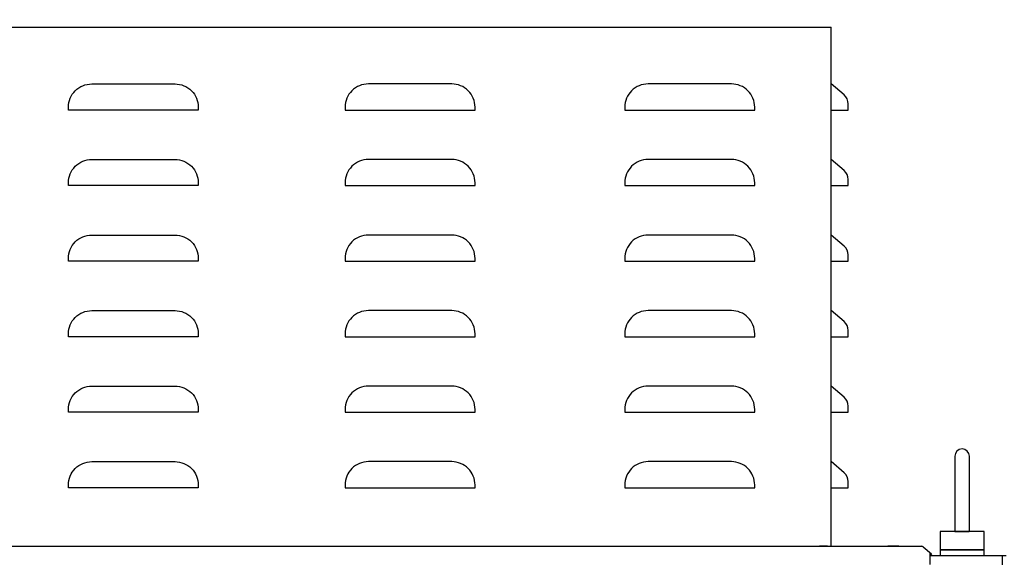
# Model space of a CAD drawing. Header units: inches. Extents: x 1399 to 7113, y 2289 to 6261.
# Tile 60 of 76: x 4308 to 4844, y 5037 to 5330. Entities that reach past the tile are written whole.
import ezdxf

# ---------------------------------------------------------------- set-up
doc = ezdxf.new("R2010")
doc.units = ezdxf.units.IN
doc.header["$MEASUREMENT"] = 0
doc.styles.get("Standard").update_dxf_attribs({"font": 'ARIALN.TTF'})
doc.dimstyles.get("Standard").update_dxf_attribs({"dimtxt": 25, "dimasz": 20, "dimexe": 5, "dimexo": 5, "dimgap": 10, "dimtad": 0, "dimtih": 1, "dimtoh": 1, "dimzin": 0, "dimdsep": 46, "dimtxsty": 'Standard', "dimcen": 10, "dimadec": 0, "dimazin": 0, "dimtfac": 1, "dimtofl": 0, "dimtmove": 0, "dimatfit": 3, "dimfxl": 1, "dimtolj": 1, "dimtzin": 0, "dimarcsym": 0})

# ---------------------------------------------------------------- blocks, each defined once
blk = doc.blocks.new('ENCL_FRONT')
for p, q in [((372, 2155.5), (372, 2115.5)), ((380, 2115.5), (380, 2155.5)), ((388, 2114.5), (364, 2114.5)), ((364, 2114.5), (364, 2104.5)), ((372.13, 2114.5), (372.14, 2114.5)), ((372.14, 2114.5), (372.2, 2114.5)), ((372.2, 2114.5), (372.29, 2114.5)), ((372.29, 2114.5), (372.45, 2114.5)), ((372.45, 2114.5), (372.6, 2114.5)), ((372.6, 2114.5), (372.79, 2114.5)), ((372.79, 2114.5), (373.02, 2114.5)), ((373.02, 2114.5), (373.3, 2114.5)), ((373.3, 2114.5), (373.54, 2114.5)), ((373.54, 2114.5), (373.83, 2114.5)), ((373.83, 2114.5), (374.14, 2114.5)), ((374.14, 2114.5), (374.49, 2114.5)), ((374.49, 2114.5), (374.79, 2114.5)), ((374.79, 2114.5), (375.11, 2114.5)), ((375.11, 2114.5), (375.46, 2114.5)), ((375.46, 2114.5), (375.82, 2114.5)), ((375.82, 2114.5), (376.14, 2114.5)), ((376.14, 2114.5), (376.45, 2114.5)), ((376.45, 2114.5), (376.82, 2114.5)), ((376.82, 2114.5), (377.17, 2114.5)), ((377.17, 2114.5), (377.49, 2114.5)), ((377.49, 2114.5), (377.79, 2114.5)), ((377.79, 2114.5), (378.14, 2114.5)), ((378.14, 2114.5), (378.44, 2114.5)), ((378.44, 2114.5), (378.72, 2114.5)), ((378.72, 2114.5), (378.95, 2114.5)), ((378.95, 2114.5), (379.22, 2114.5)), ((379.22, 2114.5), (379.41, 2114.5)), ((379.41, 2114.5), (379.61, 2114.5)), ((379.61, 2114.5), (379.73, 2114.5)), ((379.73, 2114.5), (379.78, 2114.5)), ((379.78, 2114.5), (379.82, 2114.5)), ((379.82, 2114.5), (379.86, 2114.5)), ((379.86, 2114.5), (379.87, 2114.5)), ((379.87, 2114.5), (379.87, 2114.5)), ((388, 2104.5), (388, 2114.5)), ((-353.73, 2106.5), (353.36, 2106.5)), ((-353.73, 2106.5), (354.09, 2106.5)), ((302.72, 2106.5), (298.28, 2106.5)), ((341.5, 2106.5), (335.5, 2106.5)), ((354.73, 2106.27), (359.36, 2102.39)), ((388, 2104.5), (364, 2104.5)), ((364, 2104.5), (388, 2104.5)), ((364, 2104.5), (364, 2101.5)), ((382.25, 2104.5), (369.75, 2104.5)), ((382, 2104.5), (370, 2104.5)), ((371.07, 2104.5), (380.93, 2104.5)), ((388, 2101.5), (388, 2104.5)), ((358.5, 2102.97), (358.5, 2096.5)), ((358.71, 2101.62), (358.5, 2101.8)), ((358.5, 2101.5), (359.85, 2101.5)), ((358.5, 2101.5), (360, 2101.5)), ((359.36, 2102.39), (358.71, 2101.62)), ((360, 2101.5), (400, 2101.5)), ((397.9, 2101.5), (397.9, 2069.3))]:
    blk.add_line(p, q)
for centre, radius, start, end in [((376, 2155.5), 4, 0, 180), ((376, 2115.5), 4, 180, 194.4775), ((376, 2115.5), 4, 345.5235, 0.001), ((354.09, 2105.5), 1, 50, 90)]:
    blk.add_arc(centre, radius, start, end)
blk = doc.blocks.new('TOP_FAN_FRONT')
at = {"linetype": 'Continuous'}
for p in [(-304.8, 282.7), (304.8, 27.38), (304.8, 0)]:
    blk.add_line(p, (304.8, 282.7), dxfattribs=at)
blk.add_line((-304.8, 0), (304.8, 0))
for points in [[(-110.78, 237.6), (-110.78, 239.13, -0.414214), (-98.08, 251.83), (-52.68, 251.83, -0.414214), (-39.98, 239.13), (-39.98, 237.6), (-110.78, 237.6)], [(110.78, 237.6), (110.78, 239.13, 0.414214), (98.08, 251.83), (52.68, 251.83, 0.414214), (39.98, 239.13), (39.98, 237.6), (110.78, 237.6)], [(263.18, 237.6), (263.18, 239.13, 0.414214), (250.48, 251.83), (205.08, 251.83, 0.414214), (192.38, 239.13), (192.38, 237.6), (263.18, 237.6)], [(304.8, 237.6), (314.11, 237.6), (314.11, 240.97, 0.219797), (311.88, 245.8), (304.8, 251.83)], [(-110.78, 196.45), (-110.78, 197.98, -0.414214), (-98.08, 210.68), (-52.68, 210.68, -0.414214), (-39.98, 197.98), (-39.98, 196.45), (-110.78, 196.45)], [(110.78, 196.45), (110.78, 197.98, 0.414214), (98.08, 210.68), (52.68, 210.68, 0.414214), (39.98, 197.98), (39.98, 196.45), (110.78, 196.45)], [(263.18, 196.45), (263.18, 197.98, 0.414214), (250.48, 210.68), (205.08, 210.68, 0.414214), (192.38, 197.98), (192.38, 196.45), (263.18, 196.45)], [(304.8, 196.45), (314.11, 196.45), (314.11, 199.82, 0.219797), (311.88, 204.66), (304.8, 210.68)], [(-110.78, 155.3), (-110.78, 156.83, -0.414214), (-98.08, 169.53), (-52.68, 169.53, -0.414214), (-39.98, 156.83), (-39.98, 155.3), (-110.78, 155.3)], [(110.78, 155.3), (110.78, 156.83, 0.414214), (98.08, 169.53), (52.68, 169.53, 0.414214), (39.98, 156.83), (39.98, 155.3), (110.78, 155.3)], [(263.18, 155.3), (263.18, 156.83, 0.414214), (250.48, 169.53), (205.08, 169.53, 0.414214), (192.38, 156.83), (192.38, 155.3), (263.18, 155.3)], [(304.8, 155.3), (314.11, 155.3), (314.11, 158.67, 0.219797), (311.88, 163.51), (304.8, 169.53)], [(-110.78, 114.15), (-110.78, 115.68, -0.414214), (-98.08, 128.38), (-52.68, 128.38, -0.414214), (-39.98, 115.68), (-39.98, 114.15), (-110.78, 114.15)], [(110.78, 114.15), (110.78, 115.68, 0.414214), (98.08, 128.38), (52.68, 128.38, 0.414214), (39.98, 115.68), (39.98, 114.15), (110.78, 114.15)], [(263.18, 114.15), (263.18, 115.68, 0.414214), (250.48, 128.38), (205.08, 128.38, 0.414214), (192.38, 115.68), (192.38, 114.15), (263.18, 114.15)], [(304.8, 114.15), (314.11, 114.15), (314.11, 117.52, 0.219797), (311.88, 122.36), (304.8, 128.38)], [(-110.78, 73), (-110.78, 74.54, -0.414214), (-98.08, 87.24), (-52.68, 87.24, -0.414214), (-39.98, 74.54), (-39.98, 73), (-110.78, 73)], [(110.78, 73), (110.78, 74.54, 0.414214), (98.08, 87.24), (52.68, 87.24, 0.414214), (39.98, 74.54), (39.98, 73), (110.78, 73)], [(263.18, 73), (263.18, 74.54, 0.414214), (250.48, 87.24), (205.08, 87.24, 0.414214), (192.38, 74.54), (192.38, 73), (263.18, 73)], [(304.8, 73), (314.11, 73), (314.11, 76.38, 0.219797), (311.88, 81.21), (304.8, 87.24)], [(-110.78, 31.86), (-110.78, 33.39, -0.414214), (-98.08, 46.09), (-52.68, 46.09, -0.414214), (-39.98, 33.39), (-39.98, 31.86), (-110.78, 31.86)], [(110.78, 31.86), (110.78, 33.39, 0.414214), (98.08, 46.09), (52.68, 46.09, 0.414214), (39.98, 33.39), (39.98, 31.86), (110.78, 31.86)], [(263.18, 31.86), (263.18, 33.39, 0.414214), (250.48, 46.09), (205.08, 46.09, 0.414214), (192.38, 33.39), (192.38, 31.86), (263.18, 31.86)], [(304.8, 31.86), (314.11, 31.86), (314.11, 35.23, 0.219797), (311.88, 40.06), (304.8, 46.09)]]:
    blk.add_lwpolyline(points, format="xyb", dxfattribs=at)
blk = doc.blocks.new('*D58')
at = {"color": 0, "linetype": 'Continuous', "lineweight": -2, "transparency": 16777216}
for p, q in [((4045.47, 5058.48), (4045.47, 5373.28)), ((5645.47, 5043.29), (5645.47, 5373.28)), ((4065.47, 5368.28), (4684.44, 5368.28)), ((5625.47, 5368.28), (4892.91, 5368.28))]:
    blk.add_line(p, q, dxfattribs=at)
at = {"color": 0, "linetype": 'Continuous', "transparency": 16777216}
for points in [[(4065.47, 5371.62), (4065.47, 5364.95), (4045.47, 5368.28)], [(5625.47, 5371.62), (5625.47, 5364.95), (5645.47, 5368.28)]]:
    blk.add_solid(points, dxfattribs=at)
at = {"layer": 'DEFPOINTS', "color": 0, "linetype": 'Continuous', "transparency": 16777216}
for p in [(4045.47, 5368.28), (4045.47, 5053.48), (5645.47, 5038.29)]:
    blk.add_point(p, dxfattribs=at)
at = {"color": 0, "linetype": 'Continuous', "transparency": 16777216, "insert": (4788.67, 5368.28), "char_height": 25, "attachment_point": 5}
blk.add_mtext('\\A1;1600.00 [63.0"]', dxfattribs=at)

msp = doc.modelspace()

# ---------------------------------------------------------------- block references
for name, p in [('TOP_FAN_FRONT', (4445.288, 5043.291)), ('ENCL_FRONT', (4445.47, 2936.791))]:
    msp.add_blockref(name, p)

# ---------------------------------------------------------------- dimensions: what is measured, and where the dimension line sits
at = {"linetype": 'Continuous'}
dim = msp.add_linear_dim(base=(4045.47, 5368.284), p1=(5645.47, 5038.291), p2=(4045.47, 5053.483), angle=180, dimstyle='Standard', dxfattribs=at)
dim.commit()
dim.dimension.update_dxf_attribs({"geometry": '*D58', "text_midpoint": (4788.672, 5368.284), "dimtype": 160})

doc.saveas('drawing.dxf')
